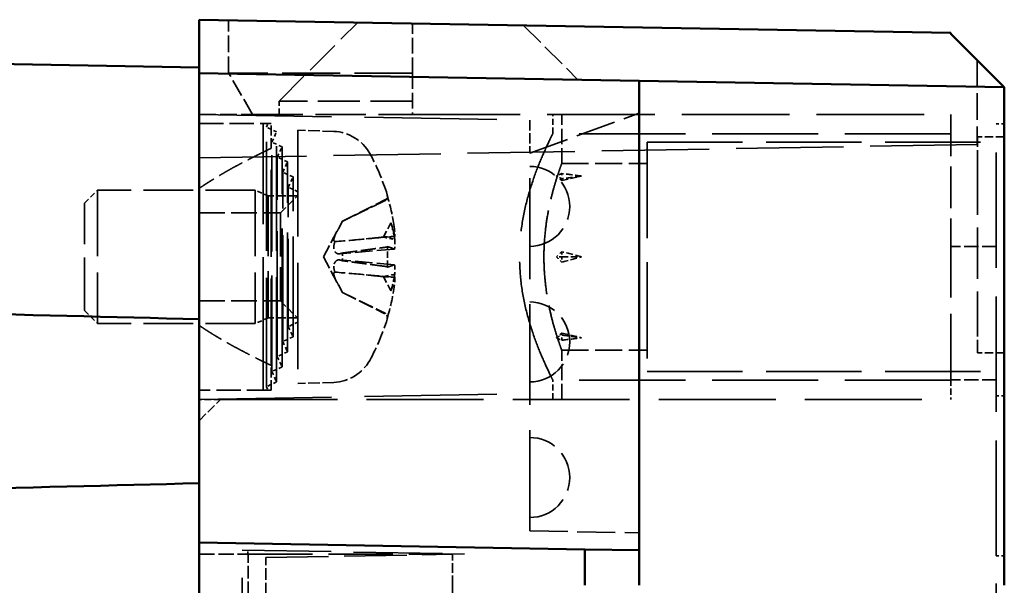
# Model space of a CAD drawing. Header units: millimetres. Extents: x 64 to 402, y 85 to 280.
# Tile 21 of 23: x 243 to 280, y 157 to 178. Entities that reach past the tile are written whole.
import ezdxf

# ---------------------------------------------------------------- set-up
doc = ezdxf.new("R2010")
doc.units = ezdxf.units.MM
doc.linetypes.add('DASHED', pattern=[0.2068, 0.1655, -0.0413])
doc.layers.add('Arêtes cachées(celduc)', color=7, linetype='DASHED', lineweight=35)
doc.layers.add('Arêtes visibles(celduc)', color=7, linetype='Continuous', lineweight=50)

msp = doc.modelspace()

# ---------------------------------------------------------------- linework, layer by layer
at = {"layer": 'Arêtes cachées(celduc)', "ltscale": 3.770728}
msp.add_line((251.281, 176.432), (251.281, 178.412), dxfattribs=at)
at = {"layer": 'Arêtes cachées(celduc)', "ltscale": 7.93211}
msp.add_line((253.176, 175.382), (256.122, 178.328), dxfattribs=at)
at = {"layer": 'Arêtes cachées(celduc)', "ltscale": 3.541607}
msp.add_line((258.176, 176.432), (258.176, 178.292), dxfattribs=at)
at = {"layer": 'Arêtes cachées(celduc)', "ltscale": 5.480986}
msp.add_line((262.345, 178.219), (264.381, 176.184), dxfattribs=at)
at = {"layer": 'Arêtes cachées(celduc)', "ltscale": 0.095567}
msp.add_line((278.341, 177.94), (278.376, 177.904), dxfattribs=at)
at = {"layer": 'Arêtes cachées(celduc)', "ltscale": 6.022034}
msp.add_line((279.358, 176.922), (279.358, 173.759), dxfattribs=at)
at = {"layer": 'Arêtes cachées(celduc)', "ltscale": 3.950327}
msp.add_line((252.176, 174.882), (251.281, 176.432), dxfattribs=at)
at = {"layer": 'Arêtes cachées(celduc)', "ltscale": 13.126229}
msp.add_line((258.176, 176.432), (251.281, 176.432), dxfattribs=at)
at = {"layer": 'Arêtes cachées(celduc)', "ltscale": 3.564081}
msp.add_line((258.176, 176.432), (258.176, 174.882), dxfattribs=at)
at = {"layer": 'Arêtes cachées(celduc)', "ltscale": 25.789722}
msp.add_line((264.381, 176.184), (280.376, 175.904), dxfattribs=at)
at = {"layer": 'Arêtes cachées(celduc)', "ltscale": 9.518778}
msp.add_line((258.176, 175.382), (253.176, 175.382), dxfattribs=at)
at = {"layer": 'Arêtes cachées(celduc)', "ltscale": 1.099069}
msp.add_line((253.176, 175.382), (253.176, 174.882), dxfattribs=at)
at = {"layer": 'Arêtes cachées(celduc)', "ltscale": 3.807446}
msp.add_line((250.176, 174.882), (252.176, 174.882), dxfattribs=at)
at = {"layer": 'Arêtes cachées(celduc)', "ltscale": 29.98979}
for p, q in [((250.176, 174.882), (262.576, 174.665)), ((250.176, 164.202), (262.576, 164.418))]:
    msp.add_line(p, q, dxfattribs=at)
at = {"layer": 'Arêtes cachées(celduc)', "ltscale": 11.422559}
msp.add_line((252.176, 174.882), (258.176, 174.882), dxfattribs=at)
at = {"layer": 'Arêtes cachées(celduc)', "ltscale": 24.419729}
msp.add_line((258.176, 174.882), (278.376, 174.882), dxfattribs=at)
at = {"layer": 'Arêtes cachées(celduc)', "ltscale": 9.068769}
msp.add_line((262.576, 173.432), (266.676, 174.924), dxfattribs=at)
at = {"layer": 'Arêtes cachées(celduc)', "ltscale": 1.377193}
for p, q in [((263.441, 174.158), (263.441, 174.882)), ((263.441, 164.202), (263.441, 164.925))]:
    msp.add_line(p, q, dxfattribs=at)
at = {"layer": 'Arêtes cachées(celduc)', "ltscale": 3.502847}
for p, q in [((263.776, 173.042), (263.776, 174.882)), ((263.776, 164.202), (263.776, 166.042))]:
    msp.add_line(p, q, dxfattribs=at)
at = {"layer": 'Arêtes cachées(celduc)', "ltscale": 9.423589}
msp.add_line((278.376, 174.882), (278.376, 169.932), dxfattribs=at)
at = {"layer": 'Arêtes cachées(celduc)', "ltscale": 30.107428}
msp.add_line((252.576, 164.542), (252.576, 174.542), dxfattribs=at)
at = {"layer": 'Arêtes cachées(celduc)', "ltscale": 0.282458}
for p, q in [((252.697, 174.407), (252.76, 174.542)), ((252.697, 164.676), (252.76, 164.542))]:
    msp.add_line(p, q, dxfattribs=at)
at = {"layer": 'Arêtes cachées(celduc)', "ltscale": 24.637936}
msp.add_line((252.697, 164.676), (252.697, 174.407), dxfattribs=at)
at = {"layer": 'Arêtes cachées(celduc)', "ltscale": 0.807604}
for p, q in [((253.081, 174.228), (252.697, 174.407)), ((252.902, 173.843), (253.081, 174.228)), ((253.287, 173.664), (252.902, 173.843)), ((253.107, 173.279), (253.287, 173.664)), ((253.492, 173.1), (253.107, 173.279)), ((253.312, 172.716), (253.492, 173.1)), ((253.697, 172.536), (253.312, 172.716)), ((253.518, 172.152), (253.697, 172.536)), ((253.518, 166.931), (253.697, 166.547)), ((253.697, 166.547), (253.312, 166.368)), ((253.312, 166.368), (253.492, 165.983)), ((253.492, 165.983), (253.107, 165.804)), ((253.107, 165.804), (253.287, 165.419)), ((253.287, 165.419), (252.902, 165.24)), ((252.902, 165.24), (253.081, 164.855)), ((253.081, 164.855), (252.697, 164.676))]:
    msp.add_line(p, q, dxfattribs=at)
at = {"layer": 'Arêtes cachées(celduc)', "ltscale": 2.277434}
for p, q in [((252.876, 173.611), (252.876, 174.542)), ((252.876, 164.542), (252.876, 165.472))]:
    msp.add_line(p, q, dxfattribs=at)
at = {"layer": 'Arêtes cachées(celduc)', "ltscale": 2.348316}
msp.add_line((262.576, 174.665), (262.576, 173.432), dxfattribs=at)
at = {"layer": 'Arêtes cachées(celduc)', "ltscale": 26.112186}
msp.add_line((280.076, 158.332), (280.076, 174.532), dxfattribs=at)
at = {"layer": 'Arêtes cachées(celduc)', "ltscale": 0.571033}
for p, q in [((280.376, 174.532), (280.076, 174.532)), ((280.376, 164.332), (280.076, 164.332)), ((280.376, 158.332), (280.076, 158.332))]:
    msp.add_line(p, q, dxfattribs=at)
at = {"layer": 'Arêtes cachées(celduc)', "ltscale": 23.729984}
msp.add_line((253.081, 164.855), (253.081, 174.228), dxfattribs=at)
at = {"layer": 'Arêtes cachées(celduc)', "ltscale": 24.053135}
msp.add_line((253.876, 174.292), (253.876, 164.792), dxfattribs=at)
at = {"layer": 'Arêtes cachées(celduc)', "ltscale": 2.577048}
for p, q in [((255.229, 174.244), (253.876, 174.292)), ((255.229, 164.839), (253.876, 164.792))]:
    msp.add_line(p, q, dxfattribs=at)
at = {"layer": 'Arêtes cachées(celduc)', "ltscale": 24.072935}
for p, q in [((278.376, 174.158), (263.441, 174.158)), ((278.376, 164.925), (263.441, 164.925))]:
    msp.add_line(p, q, dxfattribs=at)
at = {"layer": 'Arêtes cachées(celduc)', "ltscale": 2.990344}
for p, q in [((279.376, 173.042), (279.376, 174.042)), ((279.376, 165.942), (279.376, 166.942))]:
    msp.add_line(p, q, dxfattribs=at)
at = {"layer": 'Arêtes cachées(celduc)', "ltscale": 1.903676}
for p, q in [((280.376, 174.042), (279.376, 174.042)), ((280.376, 165.942), (279.376, 165.942)), ((259.676, 157.232), (259.676, 156.232))]:
    msp.add_line(p, q, dxfattribs=at)
at = {"layer": 'Arêtes cachées(celduc)', "ltscale": 24.34655}
msp.add_line((250.176, 173.25), (280.376, 173.777), dxfattribs=at)
at = {"layer": 'Arêtes cachées(celduc)', "ltscale": 19.679426}
msp.add_line((252.876, 165.472), (252.876, 173.611), dxfattribs=at)
at = {"layer": 'Arêtes cachées(celduc)', "ltscale": 21.782877}
msp.add_line((252.902, 165.24), (252.902, 173.843), dxfattribs=at)
at = {"layer": 'Arêtes cachées(celduc)', "ltscale": 31.312387}
msp.add_line((253.287, 165.419), (253.287, 173.664), dxfattribs=at)
at = {"layer": 'Arêtes cachées(celduc)', "ltscale": 21.774418}
msp.add_line((266.976, 173.842), (266.976, 165.242), dxfattribs=at)
at = {"layer": 'Arêtes cachées(celduc)', "ltscale": 21.598969}
for p, q in [((266.976, 173.842), (280.376, 173.842)), ((266.976, 165.242), (280.376, 165.242))]:
    msp.add_line(p, q, dxfattribs=at)
at = {"layer": 'Arêtes cachées(celduc)', "ltscale": 28.391726}
msp.add_line((253.107, 165.804), (253.107, 173.279), dxfattribs=at)
at = {"layer": 'Arêtes cachées(celduc)', "ltscale": 22.823984}
msp.add_line((262.576, 159.272), (262.576, 173.432), dxfattribs=at)
at = {"layer": 'Arêtes cachées(celduc)', "ltscale": 27.029799}
msp.add_line((253.492, 165.983), (253.492, 173.1), dxfattribs=at)
at = {"layer": 'Arêtes cachées(celduc)', "ltscale": 6.091982}
for p, q in [((263.776, 173.042), (266.976, 173.042)), ((263.776, 166.042), (266.976, 166.042))]:
    msp.add_line(p, q, dxfattribs=at)
at = {"layer": 'Arêtes cachées(celduc)', "ltscale": 11.612931}
msp.add_line((279.376, 173.042), (279.376, 166.942), dxfattribs=at)
at = {"layer": 'Arêtes cachées(celduc)', "ltscale": 24.109137}
msp.add_line((253.312, 166.368), (253.312, 172.716), dxfattribs=at)
at = {"layer": 'Arêtes cachées(celduc)', "ltscale": 22.74721}
msp.add_line((253.697, 166.547), (253.697, 172.536), dxfattribs=at)
at = {"layer": 'Arêtes cachées(celduc)', "ltscale": 0.538369}
for p, q in [((263.776, 172.4), (263.576, 172.573)), ((263.776, 169.542), (263.576, 169.542)), ((263.776, 166.684), (263.576, 166.511))]:
    msp.add_line(p, q, dxfattribs=at)
at = {"layer": 'Arêtes cachées(celduc)', "ltscale": 0.523795}
for p, q in [((263.776, 172.4), (263.776, 172.665)), ((263.776, 169.736), (263.776, 169.542)), ((263.776, 169.542), (263.776, 169.347)), ((263.776, 166.418), (263.776, 166.684))]:
    msp.add_line(p, q, dxfattribs=at)
at = {"layer": 'Arêtes cachées(celduc)', "ltscale": 1.471025}
for p, q in [((263.776, 172.4), (264.522, 172.573)), ((263.776, 169.542), (264.522, 169.542)), ((263.776, 166.684), (264.522, 166.511))]:
    msp.add_line(p, q, dxfattribs=at)
at = {"layer": 'Arêtes cachées(celduc)', "ltscale": 19.826548}
msp.add_line((253.518, 166.931), (253.518, 172.152), dxfattribs=at)
at = {"layer": 'Arêtes cachées(celduc)', "ltscale": 0.752861}
for p, q in [((253.876, 171.985), (253.518, 172.152)), ((253.876, 167.099), (253.518, 166.931))]:
    msp.add_line(p, q, dxfattribs=at)
at = {"layer": 'Arêtes cachées(celduc)', "ltscale": 1.32133}
for p, q in [((245.876, 171.551), (246.367, 172.042)), ((245.876, 167.532), (246.367, 167.042))]:
    msp.add_line(p, q, dxfattribs=at)
at = {"layer": 'Arêtes cachées(celduc)', "ltscale": 14.952118}
for p, q in [((246.367, 172.042), (246.367, 167.042)), ((252.276, 172.042), (252.276, 167.042)), ((278.376, 164.932), (278.376, 169.932))]:
    msp.add_line(p, q, dxfattribs=at)
at = {"layer": 'Arêtes cachées(celduc)', "ltscale": 11.249577}
for p, q in [((252.276, 172.042), (246.367, 172.042)), ((252.276, 167.042), (246.367, 167.042))]:
    msp.add_line(p, q, dxfattribs=at)
at = {"layer": 'Arêtes cachées(celduc)', "ltscale": 1.021076}
for p, q in [((252.767, 171.825), (252.276, 172.042)), ((252.767, 167.258), (252.276, 167.042))]:
    msp.add_line(p, q, dxfattribs=at)
at = {"layer": 'Arêtes cachées(celduc)', "ltscale": 13.657227}
msp.add_line((252.767, 171.825), (252.767, 167.258), dxfattribs=at)
at = {"layer": 'Arêtes cachées(celduc)', "ltscale": 2.111644}
for p, q in [((253.876, 171.825), (252.767, 171.825)), ((253.876, 167.258), (252.767, 167.258))]:
    msp.add_line(p, q, dxfattribs=at)
at = {"layer": 'Arêtes cachées(celduc)', "ltscale": 1.749924}
for p, q in [((253.226, 171.192), (253.876, 171.842)), ((253.226, 167.892), (253.876, 167.242))]:
    msp.add_line(p, q, dxfattribs=at)
at = {"layer": 'Arêtes cachées(celduc)', "ltscale": 0.725201}
for p, q in [((257.236, 171.793), (257.236, 171.825)), ((257.236, 167.258), (257.236, 167.29))]:
    msp.add_line(p, q, dxfattribs=at)
at = {"layer": 'Arêtes cachées(celduc)', "ltscale": 12.016938}
msp.add_line((245.876, 167.532), (245.876, 171.551), dxfattribs=at)
at = {"layer": 'Arêtes cachées(celduc)', "ltscale": 3.395308}
for p, q in [((255.548, 170.88), (257.144, 171.676)), ((255.548, 168.203), (257.144, 167.407))]:
    msp.add_line(p, q, dxfattribs=at)
at = {"layer": 'Arêtes cachées(celduc)', "ltscale": 5.806416}
for p, q in [((250.176, 171.192), (253.226, 171.192)), ((250.176, 167.892), (253.226, 167.892))]:
    msp.add_line(p, q, dxfattribs=at)
at = {"layer": 'Arêtes cachées(celduc)', "ltscale": 9.868364}
msp.add_line((253.226, 171.192), (253.226, 167.892), dxfattribs=at)
at = {"layer": 'Arêtes cachées(celduc)', "ltscale": 2.886575}
for q in [(255.548, 170.88), (255.548, 168.203)]:
    msp.add_line((254.836, 169.542), q, dxfattribs=at)
at = {"layer": 'Arêtes cachées(celduc)', "ltscale": 0.272279}
for p, q in [((255.548, 170.88), (255.548, 170.873)), ((255.548, 168.21), (255.548, 168.203))]:
    msp.add_line(p, q, dxfattribs=at)
at = {"layer": 'Arêtes cachées(celduc)', "ltscale": 1.523768}
for p, q in [((257.37, 170.817), (257.088, 170.287)), ((257.37, 168.266), (257.088, 168.796))]:
    msp.add_line(p, q, dxfattribs=at)
at = {"layer": 'Arêtes cachées(celduc)', "ltscale": 2.890729}
for p, q in [((257.514, 170.307), (256.001, 170.175)), ((257.514, 168.776), (256.001, 168.908))]:
    msp.add_line(p, q, dxfattribs=at)
at = {"layer": 'Arêtes cachées(celduc)', "ltscale": 1.450502}
msp.add_line((257.236, 169.162), (257.236, 169.921), dxfattribs=at)
at = {"layer": 'Arêtes cachées(celduc)', "ltscale": 3.236318}
for p, q in [((280.076, 169.932), (278.376, 169.932)), ((280.076, 164.932), (278.376, 164.932))]:
    msp.add_line(p, q, dxfattribs=at)
at = {"layer": 'Arêtes cachées(celduc)', "ltscale": 3.952167}
for p, q in [((257.494, 169.835), (255.426, 169.654)), ((257.494, 169.248), (255.426, 169.429))]:
    msp.add_line(p, q, dxfattribs=at)
at = {"layer": 'Arêtes cachées(celduc)', "ltscale": 0.544658}
msp.add_line((255.548, 169.684), (255.548, 169.399), dxfattribs=at)
at = {"layer": 'Arêtes cachées(celduc)', "ltscale": 1.389656}
msp.add_line((278.376, 164.932), (278.376, 164.202), dxfattribs=at)
at = {"layer": 'Arêtes cachées(celduc)', "ltscale": 2.153776}
msp.add_line((250.176, 163.402), (250.976, 164.202), dxfattribs=at)
at = {"layer": 'Arêtes cachées(celduc)', "ltscale": 1.52292}
msp.add_line((250.976, 164.202), (250.176, 164.202), dxfattribs=at)
at = {"layer": 'Arêtes cachées(celduc)', "ltscale": 26.499033}
msp.add_line((250.976, 164.202), (278.376, 164.202), dxfattribs=at)
at = {"layer": 'Arêtes cachées(celduc)', "ltscale": 8.613372}
msp.add_line((262.576, 159.272), (266.676, 159.2), dxfattribs=at)
at = {"layer": 'Arêtes cachées(celduc)', "ltscale": 20.173382}
msp.add_line((251.79, 158.551), (260.131, 158.405), dxfattribs=at)
at = {"layer": 'Arêtes cachées(celduc)', "ltscale": 25.17181}
msp.add_line((251.79, 122.112), (251.79, 158.551), dxfattribs=at)
at = {"layer": 'Arêtes cachées(celduc)', "ltscale": 0.285034}
msp.add_line((252.005, 158.397), (252.005, 158.547), dxfattribs=at)
at = {"layer": 'Arêtes cachées(celduc)', "ltscale": 3.482486}
msp.add_line((250.176, 158.397), (252.005, 158.397), dxfattribs=at)
at = {"layer": 'Arêtes cachées(celduc)', "ltscale": 14.603713}
msp.add_line((252.005, 158.397), (259.676, 158.397), dxfattribs=at)
at = {"layer": 'Arêtes cachées(celduc)', "ltscale": 2.855743}
msp.add_line((252.011, 156.897), (252.011, 158.397), dxfattribs=at)
at = {"layer": 'Arêtes cachées(celduc)', "ltscale": 14.196402}
msp.add_line((252.676, 158.275), (260.131, 158.405), dxfattribs=at)
at = {"layer": 'Arêtes cachées(celduc)', "ltscale": 2.642475}
msp.add_line((252.676, 156.887), (252.676, 158.275), dxfattribs=at)
at = {"layer": 'Arêtes cachées(celduc)', "ltscale": 2.219366}
msp.add_line((259.676, 157.232), (259.676, 158.397), dxfattribs=at)
at = {"layer": 'Arêtes cachées(celduc)', "ltscale": 24.868748}
msp.add_line((280.076, 122.332), (280.076, 158.332), dxfattribs=at)
at = {"layer": 'Arêtes cachées(celduc)', "ltscale": 3.136026}
for centre, start, end in [((255.173, 172.645), 29.0097, 88), ((255.173, 166.438), 272, 330.9903)]:
    msp.add_arc(centre, 1.6, start, end, dxfattribs=at)
at = {"layer": 'Arêtes cachées(celduc)', "ltscale": 3.207083}
for start, end in [(16.9444, 29.0097), (330.9903, 343.0556)]:
    msp.add_arc((249.576, 169.542), 8, start, end, dxfattribs=at)
at = {"layer": 'Arêtes cachées(celduc)', "ltscale": 8.971231}
for centre in [(262.576, 171.432), (262.576, 166.352), (262.576, 161.272)]:
    msp.add_arc(centre, 1.5, 270, 90, dxfattribs=at)
at = {"layer": 'Arêtes cachées(celduc)', "ltscale": 0.350147}
for centre, start, end in [((257.07, 171.825), 296.5, 0), ((257.07, 167.258), 0, 63.5)]:
    msp.add_arc(centre, 0.166, start, end, dxfattribs=at)
at = {"layer": 'Arêtes cachées(celduc)', "ltscale": 0.09336}
for centre, start, end in [((257.07, 171.825), 0, 16.9444), ((257.07, 167.258), 343.0556, 0)]:
    msp.add_arc(centre, 0.166, start, end, dxfattribs=at)
at = {"layer": 'Arêtes cachées(celduc)', "ltscale": 0.119483}
for major_axis, start_param, end_param in [((-4.843, 1.583), 5.692778, 5.705429), ((-4.843, -1.583), 0.577757, 0.590407)]:
    msp.add_ellipse((267.076, 169.542), major_axis=major_axis, ratio=0.644456, start_param=start_param, end_param=end_param, dxfattribs=at)
at = {"layer": 'Arêtes cachées(celduc)', "ltscale": 0.086382}
for major_axis, start_param, end_param in [((-4.931, 3.446), 5.57499, 5.584147), ((-4.931, -3.446), 0.699038, 0.708195)]:
    msp.add_ellipse((267.076, 169.542), major_axis=major_axis, ratio=0.123881, start_param=start_param, end_param=end_param, dxfattribs=at)
at = {"layer": 'Arêtes cachées(celduc)', "ltscale": 0.444799}
for major_axis, start_param, end_param in [((-4.931, 3.446), 5.528522, 5.57499), ((-4.931, -3.446), 0.708195, 0.754663)]:
    msp.add_ellipse((267.076, 169.542), major_axis=major_axis, ratio=0.123881, start_param=start_param, end_param=end_param, dxfattribs=at)
at = {"layer": 'Arêtes cachées(celduc)', "ltscale": 0.411697}
for major_axis, start_param, end_param in [((4.843, -1.583), 2.508211, 2.551186), ((4.843, 1.583), 3.732, 3.774974)]:
    msp.add_ellipse((267.076, 169.542), major_axis=major_axis, ratio=0.644456, start_param=start_param, end_param=end_param, dxfattribs=at)
at = {"layer": 'Arêtes cachées(celduc)', "ltscale": 1.46845}
for major_axis, ratio, start_param, end_param in [((-18.472, -0.937), 0.182559, 3.917729, 3.973354), ((18.472, 3.388), 0.047445, 0.776695, 0.83232), ((18.47, -2.519), 0.131571, 0.80334, 0.858965), ((18.47, 2.519), 0.131571, 5.424221, 5.479846), ((18.472, -3.388), 0.047445, 5.450865, 5.50649), ((-18.472, 0.937), 0.182559, 2.309831, 2.365456)]:
    msp.add_ellipse((251.46, 169.542), major_axis=major_axis, ratio=ratio, start_param=start_param, end_param=end_param, dxfattribs=at)
at = {"layer": 'Arêtes cachées(celduc)', "ltscale": 2.278558}
for centre, major_axis, ratio, start_param, end_param in [((249.62, 169.59), (5.88, -5.401), 0.991666, 0.884493, 1.034407), ((249.62, 169.041), (7.953, 0.699), 0.094883, 0.13735, 0.287263), ((249.62, 170.043), (7.953, -0.699), 0.094883, 5.995922, 6.145835), ((249.62, 169.494), (-5.88, -5.401), 0.991666, 2.107186, 2.257099)]:
    msp.add_ellipse(centre, major_axis=major_axis, ratio=ratio, start_param=start_param, end_param=end_param, dxfattribs=at)
at = {"layer": 'Arêtes cachées(celduc)', "ltscale": 1.550928}
for centre, major_axis, ratio, start_param, end_param in [((249.791, 170.343), (7.635, -2.044), 0.741096, 0.322491, 0.425567), ((249.791, 168.626), (7.696, 1.803), 0.648554, 6.258985, 6.36206), ((249.791, 168.74), (7.635, 2.044), 0.741096, 5.857618, 5.960694), ((249.791, 170.457), (7.696, -1.803), 0.648554, 6.204311, 6.307386)]:
    msp.add_ellipse(centre, major_axis=major_axis, ratio=ratio, start_param=start_param, end_param=end_param, dxfattribs=at)
at = {"layer": 'Arêtes cachées(celduc)', "ltscale": 0.82701}
for centre, major_axis, ratio, start_param, end_param in [((258.271, 170.544), (-1.542, -0.207), 0.099058, 0.683161, 1.043296), ((258.271, 170.264), (1.542, -0.181), 0.113653, 3.851401, 4.211537), ((258.271, 168.819), (-1.542, -0.181), 0.113653, 5.213241, 5.573377), ((258.271, 168.539), (1.542, -0.207), 0.099058, 2.098296, 2.458432)]:
    msp.add_ellipse(centre, major_axis=major_axis, ratio=ratio, start_param=start_param, end_param=end_param, dxfattribs=at)
at = {"layer": 'Arêtes cachées(celduc)', "ltscale": 0.53128}
for major_axis, start_param, end_param in [((-4.817, -2.977), 5.210338, 5.265963), ((-4.817, 2.977), 1.017222, 1.072847)]:
    msp.add_ellipse((267.076, 169.542), major_axis=major_axis, ratio=0.381966, start_param=start_param, end_param=end_param, dxfattribs=at)
at = {"layer": 'Arêtes cachées(celduc)', "ltscale": 5.519126}
for points, weights in [([(250.176, 174.542), (251.375, 174.542), (252.876, 174.542)], [1.01355581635, 1.0097217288, 1]), ([(252.876, 164.542), (251.375, 164.542), (250.176, 164.542)], [1, 1.0097217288, 1.01355581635])]:
    msp.add_rational_spline(points, weights, degree=2, dxfattribs=at)
at = {"layer": 'Arêtes cachées(celduc)', "ltscale": 28.034266}
msp.add_open_spline([(263.441, 164.925), (263.4, 165.008), (263.355, 165.098), (263.217, 165.385), (263.118, 165.601), (262.923, 166.059), (262.821, 166.318), (262.624, 166.884), (262.53, 167.19), (262.37, 167.834), (262.304, 168.171), (262.216, 168.856), (262.194, 169.203), (262.194, 169.542), (262.194, 169.88), (262.216, 170.228), (262.304, 170.912), (262.37, 171.25), (262.53, 171.893), (262.624, 172.2), (262.821, 172.765), (262.923, 173.024), (263.118, 173.482), (263.217, 173.698), (263.355, 173.986), (263.4, 174.075), (263.441, 174.158)], degree=3, knots=[-5.585658, -5.585658, -5.585658, -5.585658, -5.078562, -5.078562, -4.06638, -4.06638, -3.049785, -3.049785, -2.03319, -2.03319, -1.016595, -1.016595, 0, 0, 0, 1.016595, 1.016595, 2.03319, 2.03319, 3.049785, 3.049785, 4.06638, 4.06638, 5.078562, 5.078562, 5.585658, 5.585658, 5.585658, 5.585658], dxfattribs=at)
at = {"layer": 'Arêtes cachées(celduc)', "ltscale": 5.886925}
for points, weights in [([(252.876, 173.611), (251.221, 172.821), (250.176, 172.11)], [1, 1.03463530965, 1.05775441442]), ([(250.176, 166.973), (251.221, 166.262), (252.876, 165.472)], [1.05775441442, 1.03463530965, 1])]:
    msp.add_rational_spline(points, weights, degree=2, dxfattribs=at)
at = {"layer": 'Arêtes cachées(celduc)', "ltscale": 10.56109}
for points, knots in [([(263.108, 169.542), (263.108, 169.764), (263.116, 169.993), (263.151, 170.447), (263.177, 170.672), (263.242, 171.102), (263.281, 171.308), (263.363, 171.688), (263.406, 171.862), (263.49, 172.171), (263.532, 172.316), (263.612, 172.572), (263.65, 172.683), (263.711, 172.862), (263.736, 172.931), (263.768, 173.02), (263.776, 173.042), (263.776, 173.042)], [0, 0, 0, 0, 0.666291, 0.666291, 1.332582, 1.332582, 1.998873, 1.998873, 2.665164, 2.665164, 3.330982, 3.330982, 3.9968, 3.9968, 4.662618, 4.662618, 5.328436, 5.328436, 5.328436, 5.328436]), ([(263.776, 166.042), (263.776, 166.042), (263.768, 166.063), (263.736, 166.153), (263.711, 166.221), (263.65, 166.4), (263.612, 166.511), (263.532, 166.768), (263.49, 166.913), (263.406, 167.221), (263.363, 167.395), (263.281, 167.775), (263.242, 167.981), (263.177, 168.412), (263.151, 168.637), (263.116, 169.091), (263.108, 169.32), (263.108, 169.542)], [15.985307, 15.985307, 15.985307, 15.985307, 16.651125, 16.651125, 17.316943, 17.316943, 17.982761, 17.982761, 18.648579, 18.648579, 19.31487, 19.31487, 19.981161, 19.981161, 20.647452, 20.647452, 21.313743, 21.313743, 21.313743, 21.313743])]:
    msp.add_open_spline(points, degree=3, knots=knots, dxfattribs=at)
at = {"layer": 'Arêtes cachées(celduc)', "ltscale": 0.443914}
for points, knots in [([(257.144, 171.646), (257.16, 171.654), (257.176, 171.665), (257.202, 171.691), (257.216, 171.711), (257.231, 171.749), (257.236, 171.773), (257.236, 171.808), (257.233, 171.826), (257.229, 171.841)], [0.05659998, 0.05659998, 0.05659998, 0.05659998, 0.06162651, 0.06162651, 0.06776774, 0.06776774, 0.07392503, 0.07392503, 0.07853581, 0.07853581, 0.07853581, 0.07853581]), ([(257.229, 169.925), (257.233, 169.924), (257.236, 169.922), (257.236, 169.919), (257.231, 169.916), (257.216, 169.911), (257.202, 169.908), (257.176, 169.903), (257.16, 169.901), (257.144, 169.899)], [0.02009358, 0.02009358, 0.02009358, 0.02009358, 0.02470436, 0.02470436, 0.03086166, 0.03086166, 0.03700288, 0.03700288, 0.04202941, 0.04202941, 0.04202941, 0.04202941]), ([(257.144, 169.185), (257.16, 169.182), (257.176, 169.18), (257.202, 169.175), (257.216, 169.172), (257.231, 169.167), (257.236, 169.164), (257.236, 169.161), (257.233, 169.16), (257.229, 169.158)], [0.05659998, 0.05659998, 0.05659998, 0.05659998, 0.06162651, 0.06162651, 0.06776774, 0.06776774, 0.07392503, 0.07392503, 0.07853581, 0.07853581, 0.07853581, 0.07853581]), ([(257.229, 167.242), (257.233, 167.258), (257.236, 167.275), (257.236, 167.311), (257.231, 167.335), (257.216, 167.372), (257.202, 167.392), (257.176, 167.418), (257.16, 167.429), (257.144, 167.437)], [0.02009358, 0.02009358, 0.02009358, 0.02009358, 0.02470436, 0.02470436, 0.03086166, 0.03086166, 0.03700288, 0.03700288, 0.04202941, 0.04202941, 0.04202941, 0.04202941])]:
    msp.add_open_spline(points, degree=3, knots=knots, dxfattribs=at)
at = {"layer": 'Arêtes cachées(celduc)', "ltscale": 3.401016}
for points, weights in [([(257.144, 171.646), (256.164, 171.173), (255.548, 170.873)], [1.00324421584, 1.02820642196, 1]), ([(255.548, 169.684), (256.164, 169.767), (257.144, 169.899)], [1, 1.02820642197, 1.00324421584]), ([(257.144, 169.185), (256.164, 169.316), (255.548, 169.399)], [1.00324421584, 1.02820642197, 1]), ([(255.548, 168.21), (256.164, 167.91), (257.144, 167.437)], [1, 1.02820642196, 1.00324421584])]:
    msp.add_rational_spline(points, weights, degree=2, dxfattribs=at)
at = {"layer": 'Arêtes cachées(celduc)', "ltscale": 1.671924}
for points, knots in [([(255.452, 170.695), (255.449, 170.688), (255.445, 170.681), (255.416, 170.626), (255.388, 170.574), (255.335, 170.472), (255.31, 170.422), (255.273, 170.34), (255.256, 170.301), (255.233, 170.232), (255.227, 170.202), (255.227, 170.156), (255.233, 170.137), (255.251, 170.12), (255.258, 170.116), (255.267, 170.114)], [0.2084182, 0.2084182, 0.2084182, 0.2084182, 0.21081033, 0.21081033, 0.2270141, 0.2270141, 0.24321787, 0.24321787, 0.25700514, 0.25700514, 0.27079242, 0.27079242, 0.28457969, 0.28457969, 0.29197487, 0.29197487, 0.29197487, 0.29197487]), ([(255.267, 170.114), (255.258, 170.09), (255.251, 170.064), (255.233, 169.993), (255.227, 169.947), (255.227, 169.867), (255.233, 169.828), (255.256, 169.762), (255.273, 169.735), (255.31, 169.691), (255.335, 169.673), (255.388, 169.653), (255.416, 169.652), (255.441, 169.656), (255.445, 169.657), (255.449, 169.658), (255.452, 169.659)], [-0.08116454, -0.08116454, -0.08116454, -0.08116454, -0.07376936, -0.07376936, -0.05998209, -0.05998209, -0.04619482, -0.04619482, -0.03240754, -0.03240754, -0.01620377, -0.01620377, 0, 0, 0, 0.00239212, 0.00239212, 0.00239212, 0.00239212]), ([(255.452, 169.424), (255.449, 169.425), (255.445, 169.426), (255.416, 169.432), (255.388, 169.43), (255.335, 169.41), (255.31, 169.392), (255.273, 169.348), (255.256, 169.321), (255.233, 169.255), (255.227, 169.216), (255.227, 169.136), (255.233, 169.09), (255.251, 169.019), (255.258, 168.994), (255.267, 168.969)], [0.2084182, 0.2084182, 0.2084182, 0.2084182, 0.21081033, 0.21081033, 0.2270141, 0.2270141, 0.24321787, 0.24321787, 0.25700514, 0.25700514, 0.27079242, 0.27079242, 0.28457969, 0.28457969, 0.29197487, 0.29197487, 0.29197487, 0.29197487]), ([(255.267, 168.969), (255.258, 168.967), (255.251, 168.963), (255.233, 168.946), (255.227, 168.927), (255.227, 168.882), (255.233, 168.851), (255.256, 168.782), (255.273, 168.743), (255.31, 168.662), (255.335, 168.612), (255.388, 168.509), (255.416, 168.457), (255.441, 168.41), (255.445, 168.403), (255.449, 168.396), (255.452, 168.388)], [-0.08116454, -0.08116454, -0.08116454, -0.08116454, -0.07376936, -0.07376936, -0.05998209, -0.05998209, -0.04619482, -0.04619482, -0.03240754, -0.03240754, -0.01620377, -0.01620377, 0, 0, 0, 0.00239212, 0.00239212, 0.00239212, 0.00239212])]:
    msp.add_open_spline(points, degree=3, knots=knots, dxfattribs=at)
at = {"layer": 'Arêtes cachées(celduc)', "ltscale": 0.387596}
for points, weights in [([(255.548, 170.873), (255.497, 170.777), (255.452, 170.695)], [1, 1.07456653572, 1.14872900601]), ([(255.452, 169.659), (255.497, 169.671), (255.548, 169.684)], [1.14872900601, 1.07456653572, 1]), ([(255.548, 169.399), (255.497, 169.412), (255.452, 169.424)], [1, 1.07456653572, 1.14872900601]), ([(255.452, 168.388), (255.497, 168.306), (255.548, 168.21)], [1.14872900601, 1.07456653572, 1])]:
    msp.add_rational_spline(points, weights, degree=2, dxfattribs=at)
at = {"layer": 'Arêtes cachées(celduc)', "ltscale": 1.118336}
for points, knots in [([(257.489, 170.678), (257.496, 170.636), (257.502, 170.59), (257.512, 170.503), (257.515, 170.463), (257.52, 170.398), (257.521, 170.368), (257.521, 170.326), (257.519, 170.313), (257.515, 170.307), (257.514, 170.307), (257.512, 170.308)], [0, 0, 0, 0, 0.01285996, 0.01285996, 0.02571992, 0.02571992, 0.03841194, 0.03841194, 0.05110395, 0.05110395, 0.05644229, 0.05644229, 0.05644229, 0.05644229]), ([(257.489, 169.247), (257.496, 169.25), (257.502, 169.246), (257.512, 169.219), (257.515, 169.196), (257.52, 169.142), (257.521, 169.106), (257.521, 169.027), (257.519, 168.982), (257.515, 168.923), (257.514, 168.904), (257.512, 168.886)], [0, 0, 0, 0, 0.01283183, 0.01283183, 0.02566366, 0.02566366, 0.0383838, 0.0383838, 0.05110394, 0.05110394, 0.05644228, 0.05644228, 0.05644228, 0.05644228])]:
    msp.add_open_spline(points, degree=3, knots=knots, dxfattribs=at)
at = {"layer": 'Arêtes cachées(celduc)', "ltscale": 3.498962}
for points in [[(257.088, 170.287), (256.906, 170.263), (256.712, 170.242), (256.122, 170.183), (255.696, 170.148), (255.267, 170.114)], [(257.088, 168.796), (256.906, 168.82), (256.712, 168.841), (256.122, 168.9), (255.696, 168.935), (255.267, 168.969)]]:
    msp.add_open_spline(points, degree=3, knots=[-2.7148388, -2.7148388, -2.7148388, -2.7148388, -2.6633766, -2.6633766, -2.5359678, -2.5359678, -2.5359678, -2.5359678], dxfattribs=at)
at = {"layer": 'Arêtes cachées(celduc)', "ltscale": 1.118337}
for points in [[(257.512, 170.197), (257.513, 170.19), (257.514, 170.182), (257.517, 170.132), (257.52, 170.087), (257.522, 170.004), (257.521, 169.966), (257.518, 169.906), (257.514, 169.88), (257.506, 169.845), (257.5, 169.836), (257.493, 169.835), (257.491, 169.835), (257.489, 169.836)], [(257.512, 168.775), (257.513, 168.776), (257.514, 168.776), (257.517, 168.775), (257.52, 168.767), (257.522, 168.732), (257.521, 168.706), (257.518, 168.647), (257.514, 168.609), (257.506, 168.526), (257.5, 168.481), (257.493, 168.428), (257.491, 168.417), (257.489, 168.405)]]:
    msp.add_open_spline(points, degree=3, knots=[0.02354357, 0.02354357, 0.02354357, 0.02354357, 0.0258252, 0.0258252, 0.03851169, 0.03851169, 0.05119818, 0.05119818, 0.06396747, 0.06396747, 0.07673675, 0.07673675, 0.08003868, 0.08003868, 0.08003868, 0.08003868], dxfattribs=at)
at = {"layer": 'Arêtes visibles(celduc)'}
for p, q in [((250.176, 178.432), (278.376, 177.939)), ((250.176, 178.432), (250.176, 176.646)), ((278.376, 177.939), (278.376, 177.904)), ((278.376, 177.904), (280.376, 175.904)), ((250.176, 176.646), (226.626, 177.057)), ((250.176, 176.646), (250.176, 175.346)), ((266.676, 176.144), (250.176, 176.432)), ((266.676, 176.144), (280.376, 175.904)), ((266.676, 176.144), (266.676, 174.844)), ((280.376, 175.904), (280.376, 157.232)), ((250.176, 167.205), (250.176, 175.346)), ((266.676, 174.844), (266.676, 158.544)), ((250.176, 167.205), (250.176, 167.147)), ((250.176, 161.117), (250.176, 167.147)), ((250.176, 161.117), (250.176, 161.058)), ((250.176, 158.832), (250.176, 161.058)), ((250.176, 158.832), (264.641, 158.579)), ((250.176, 121.832), (250.176, 158.832)), ((264.641, 158.579), (266.676, 158.544)), ((264.641, 157.232), (264.641, 158.579)), ((266.676, 158.544), (266.676, 157.232))]:
    msp.add_line(p, q, dxfattribs=at)
for start_param, end_param in [(3.734562, 3.845007), (2.438178, 2.548623)]:
    msp.add_ellipse((-11.127, 164.132), major_axis=(-315.095, 0), ratio=0.017455, start_param=start_param, end_param=end_param, dxfattribs=at)

doc.saveas('drawing.dxf')
